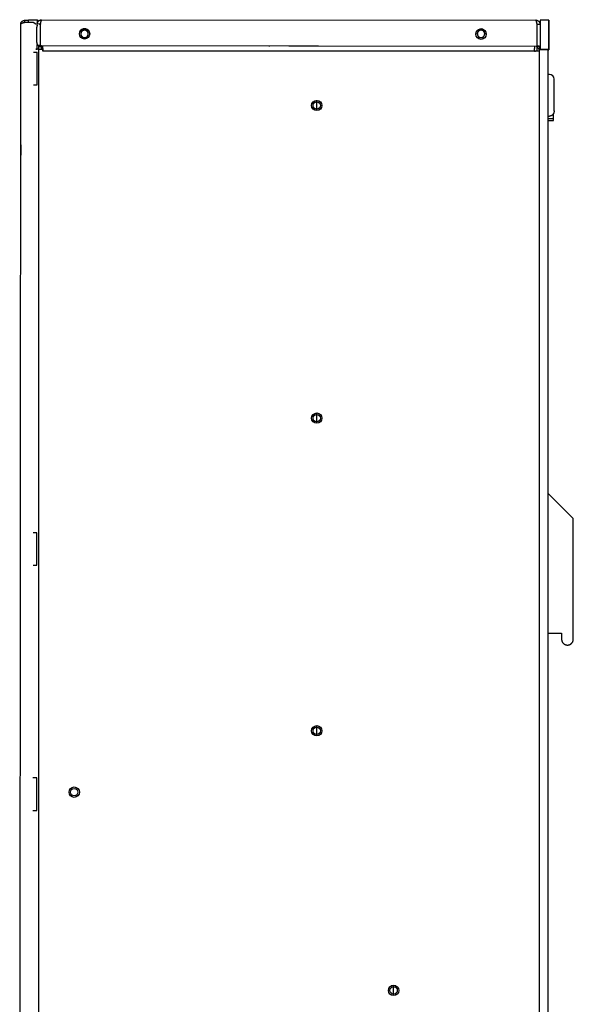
# Model space of a CAD drawing. Extents: x 4 to 119, y 2 to 81.
# Tile 8 of 28: x 30 to 42, y 33 to 54. Entities that reach past the tile are written whole.
import ezdxf

# ---------------------------------------------------------------- set-up
doc = ezdxf.new("R2010")
doc.units = 0
doc.layers.add('BODY', color=3, linetype='CONTINUOUS')

msp = doc.modelspace()

# ---------------------------------------------------------------- linework, layer by layer
at = {"layer": 'BODY', "linetype": 'CONTINUOUS'}
for p, q in [((29.926, 21.363), (29.949, 53.638)), ((30.031, 53.669), (30.031, 53.719)), ((30.031, 53.719), (30.112, 53.719)), ((30.218, 53.669), (30.031, 53.669)), ((30.112, 53.669), (30.112, 53.732)), ((30.112, 53.732), (30.3, 53.732)), ((30.299, 53.617), (30.3, 53.732)), ((30.3, 53.725), (30.299, 53.651)), ((30.359, 53.64), (30.299, 53.641)), ((30.299, 53.615), (30.299, 53.634)), ((30.3, 53.732), (30.3, 53.725)), ((30.359, 53.641), (30.359, 53.182)), ((30.391, 53.732), (40.858, 53.724)), ((40.889, 53.664), (40.883, 53.664)), ((40.884, 53.664), (40.884, 53.664)), ((40.889, 53.174), (40.889, 53.633)), ((40.949, 53.633), (40.889, 53.633)), ((40.95, 53.72), (40.949, 53.095)), ((40.949, 53.633), (40.949, 53.174)), ((41.137, 53.72), (40.95, 53.72)), ((41.137, 53.72), (41.137, 53.095)), ((41.137, 53.717), (41.137, 53.72)), ((41.137, 53.592), (41.137, 53.717)), ((41.137, 53.595), (41.137, 53.095)), ((41.137, 53.595), (41.137, 53.595)), ((41.137, 53.095), (41.137, 53.595)), ((41.137, 53.092), (41.137, 53.592)), ((41.137, 53.592), (41.137, 53.092)), ((41.137, 53.592), (41.137, 53.592)), ((30.299, 53.107), (30.299, 53.205)), ((30.299, 53.203), (30.299, 53.182)), ((30.334, 53.11), (30.269, 53.11)), ((30.269, 53.107), (30.299, 53.107)), ((30.298, 52.352), (30.299, 53.042)), ((30.359, 53.182), (30.299, 53.182)), ((30.334, 53.161), (30.334, 53.182)), ((30.334, 53.175), (30.359, 53.175)), ((30.334, 53.11), (30.334, 53.161)), ((30.334, 53.161), (30.384, 53.161)), ((30.334, 11.36), (30.334, 53.11)), ((30.359, 53.182), (30.359, 53.182)), ((30.359, 53.182), (40.889, 53.174)), ((30.359, 53.175), (30.359, 53.175)), ((30.359, 53.175), (30.384, 53.175)), ((30.384, 53.175), (30.359, 53.175)), ((30.384, 53.182), (30.384, 53.161)), ((30.384, 53.101), (30.384, 53.161)), ((30.416, 53.164), (30.416, 53.182)), ((30.416, 53.124), (30.416, 53.142)), ((30.416, 53.068), (30.416, 53.101)), ((40.83, 53.065), (30.416, 53.068)), ((35.218, 53.164), (35.218, 53.178)), ((35.798, 53.178), (35.798, 53.164)), ((35.918, 53.178), (35.918, 53.164)), ((40.83, 53.174), (40.83, 53.164)), ((40.83, 53.142), (40.83, 53.125)), ((40.853, 53.063), (40.83, 53.065)), ((40.83, 53.063), (40.853, 53.063)), ((40.884, 53.174), (40.884, 53.063)), ((40.884, 53.167), (40.889, 53.167)), ((40.889, 53.167), (40.884, 53.167)), ((40.934, 53.066), (40.885, 53.066)), ((40.889, 53.173), (40.889, 53.174)), ((40.889, 53.173), (40.889, 53.148)), ((40.934, 53.173), (40.889, 53.173)), ((40.911, 53.125), (40.893, 53.142)), ((40.934, 53.174), (40.934, 53.098)), ((40.934, 53.098), (40.934, 11.348)), ((41.122, 53.098), (40.934, 53.098)), ((40.949, 53.174), (40.949, 53.174)), ((41.137, 53.095), (40.949, 53.095)), ((41.122, 11.348), (41.122, 53.098)), ((41.137, 53.095), (41.122, 53.095)), ((41.137, 53.095), (41.122, 53.095)), ((41.137, 53.092), (41.122, 53.092)), ((41.137, 53.092), (41.122, 53.092)), ((41.122, 53.092), (41.137, 53.092)), ((41.137, 53.095), (41.137, 53.092)), ((41.137, 53.095), (41.137, 53.095)), ((41.137, 53.092), (41.137, 53.092)), ((41.137, 53.092), (41.137, 53.092)), ((41.149, 52.574), (41.122, 52.574)), ((30.217, 52.352), (30.298, 52.352)), ((41.249, 51.961), (41.249, 52.242)), ((36.218, 51.805), (36.218, 52.024)), ((41.234, 51.634), (41.234, 51.746)), ((41.122, 51.687), (41.149, 51.687)), ((41.234, 51.634), (41.122, 51.634)), ((41.122, 51.594), (41.234, 51.594)), ((41.234, 51.594), (41.234, 51.634)), ((36.218, 45.18), (36.218, 45.399)), ((41.654, 43.161), (41.122, 43.694)), ((41.654, 40.606), (41.654, 43.161)), ((30.291, 42.862), (30.21, 42.862)), ((30.291, 42.172), (30.291, 42.862)), ((30.21, 42.172), (30.291, 42.172)), ((41.122, 40.731), (41.404, 40.731)), ((41.404, 40.731), (41.404, 40.606)), ((36.218, 38.555), (36.218, 38.774)), ((30.288, 37.665), (30.206, 37.665)), ((30.287, 36.975), (30.288, 37.665)), ((30.206, 36.975), (30.287, 36.975)), ((37.848, 33.055), (37.848, 33.274))]:
    msp.add_line(p, q, dxfattribs=at)
for points in [[(29.949, 53.638), (29.95, 53.641), (29.95, 53.643), (29.95, 53.645), (29.95, 53.647), (29.951, 53.65), (29.951, 53.652), (29.951, 53.654), (29.952, 53.656), (29.952, 53.659), (29.953, 53.661), (29.953, 53.663), (29.954, 53.665), (29.955, 53.667), (29.956, 53.669), (29.956, 53.671), (29.957, 53.674), (29.958, 53.676), (29.96, 53.678), (29.961, 53.68), (29.962, 53.681), (29.963, 53.683), (29.964, 53.685), (29.966, 53.687), (29.967, 53.689), (29.969, 53.691), (29.97, 53.692), (29.972, 53.694), (29.973, 53.696), (29.975, 53.697), (29.977, 53.699), (29.978, 53.7), (29.98, 53.702), (29.982, 53.703), (29.984, 53.704), (29.986, 53.706), (29.988, 53.707), (29.989, 53.708), (29.991, 53.709), (29.993, 53.71), (29.996, 53.711), (29.998, 53.712), (30, 53.713), (30.002, 53.714), (30.004, 53.715), (30.006, 53.716), (30.008, 53.716), (30.011, 53.717), (30.013, 53.717), (30.015, 53.718), (30.017, 53.718), (30.019, 53.719), (30.022, 53.719), (30.024, 53.719), (30.026, 53.719), (30.028, 53.719), (30.031, 53.719)], [(30.031, 53.669), (30.028, 53.669), (30.026, 53.668), (30.024, 53.668), (30.022, 53.667), (30.019, 53.667), (30.017, 53.666), (30.015, 53.666), (30.013, 53.665), (30.01, 53.664), (30.008, 53.664), (30.006, 53.663), (30.004, 53.663), (30.002, 53.662), (30, 53.662), (29.998, 53.661), (29.995, 53.661), (29.993, 53.66), (29.991, 53.659), (29.989, 53.659), (29.987, 53.658), (29.986, 53.658), (29.984, 53.657), (29.982, 53.657), (29.98, 53.656), (29.978, 53.656), (29.977, 53.655), (29.975, 53.654), (29.973, 53.654), (29.972, 53.653), (29.97, 53.653), (29.969, 53.652), (29.967, 53.652), (29.966, 53.651), (29.964, 53.651), (29.963, 53.65), (29.962, 53.649), (29.961, 53.649), (29.96, 53.648), (29.958, 53.648), (29.957, 53.647), (29.956, 53.647), (29.956, 53.646), (29.955, 53.645), (29.954, 53.645), (29.953, 53.644), (29.953, 53.644), (29.952, 53.643), (29.951, 53.643), (29.951, 53.642), (29.951, 53.642), (29.95, 53.641), (29.95, 53.64), (29.95, 53.64), (29.95, 53.639), (29.95, 53.639), (29.949, 53.638)], [(30.269, 53.634), (30.267, 53.635), (30.266, 53.636), (30.265, 53.637), (30.263, 53.638), (30.262, 53.639), (30.26, 53.641), (30.259, 53.642), (30.258, 53.643), (30.256, 53.644), (30.255, 53.645), (30.253, 53.646), (30.252, 53.647), (30.25, 53.648), (30.249, 53.649), (30.247, 53.651), (30.245, 53.652), (30.244, 53.653), (30.242, 53.654), (30.241, 53.655), (30.239, 53.656), (30.237, 53.657), (30.236, 53.658), (30.234, 53.659), (30.232, 53.66), (30.23, 53.662), (30.229, 53.663), (30.227, 53.664), (30.225, 53.665), (30.224, 53.666), (30.222, 53.667), (30.22, 53.668), (30.218, 53.669)], [(30.299, 53.641), (30.3, 53.643), (30.3, 53.646), (30.3, 53.648), (30.301, 53.651), (30.301, 53.653), (30.301, 53.656), (30.302, 53.658), (30.302, 53.661), (30.303, 53.663), (30.303, 53.666), (30.304, 53.668), (30.305, 53.671), (30.305, 53.673), (30.306, 53.675), (30.307, 53.678), (30.308, 53.68), (30.31, 53.682), (30.311, 53.685), (30.312, 53.687), (30.313, 53.689), (30.315, 53.691), (30.316, 53.693), (30.318, 53.695), (30.319, 53.697), (30.321, 53.699), (30.323, 53.701), (30.325, 53.703), (30.326, 53.705), (30.328, 53.707), (30.33, 53.709), (30.332, 53.71), (30.334, 53.712), (30.336, 53.713), (30.338, 53.715), (30.34, 53.716), (30.342, 53.718), (30.344, 53.719), (30.347, 53.72), (30.349, 53.722), (30.351, 53.723), (30.354, 53.724), (30.356, 53.725), (30.358, 53.726), (30.361, 53.727), (30.363, 53.728), (30.366, 53.728), (30.368, 53.729), (30.371, 53.729), (30.373, 53.73), (30.376, 53.73), (30.378, 53.731), (30.381, 53.731), (30.383, 53.731), (30.386, 53.731), (30.388, 53.732), (30.391, 53.732)], [(30.36, 53.629), (30.36, 53.629), (30.359, 53.629), (30.358, 53.629), (30.357, 53.629), (30.356, 53.63), (30.356, 53.63), (30.355, 53.63), (30.354, 53.63), (30.353, 53.63), (30.353, 53.631), (30.352, 53.631), (30.351, 53.631), (30.35, 53.632), (30.35, 53.632), (30.349, 53.633), (30.349, 53.633), (30.348, 53.634), (30.348, 53.634), (30.347, 53.635), (30.347, 53.635), (30.347, 53.635), (30.347, 53.636), (30.347, 53.636), (30.347, 53.637), (30.347, 53.637), (30.347, 53.637), (30.347, 53.638), (30.348, 53.638), (30.348, 53.638), (30.348, 53.638), (30.349, 53.639), (30.349, 53.639), (30.349, 53.639), (30.35, 53.639), (30.35, 53.639), (30.351, 53.639), (30.351, 53.64), (30.352, 53.64), (30.352, 53.64), (30.353, 53.64), (30.353, 53.64), (30.354, 53.64), (30.354, 53.64), (30.355, 53.64), (30.355, 53.64), (30.356, 53.64), (30.356, 53.64), (30.357, 53.64), (30.357, 53.64), (30.358, 53.64), (30.358, 53.641), (30.359, 53.641), (30.359, 53.641), (30.36, 53.641), (30.361, 53.641), (30.361, 53.641), (30.362, 53.641), (30.362, 53.641), (30.363, 53.641), (30.363, 53.64), (30.364, 53.64), (30.364, 53.64), (30.365, 53.64), (30.365, 53.64)], [(30.391, 53.732), (30.39, 53.731), (30.39, 53.731), (30.389, 53.731), (30.389, 53.731), (30.388, 53.73), (30.387, 53.73), (30.387, 53.73), (30.386, 53.729), (30.386, 53.729), (30.385, 53.728), (30.385, 53.727), (30.384, 53.727), (30.384, 53.726), (30.383, 53.725), (30.382, 53.724), (30.382, 53.723), (30.381, 53.722), (30.381, 53.72), (30.38, 53.719), (30.38, 53.718), (30.379, 53.716), (30.378, 53.715), (30.378, 53.713), (30.377, 53.712), (30.377, 53.71), (30.376, 53.709), (30.376, 53.707), (30.375, 53.705), (30.375, 53.703), (30.374, 53.701), (30.373, 53.699), (30.373, 53.697), (30.372, 53.695), (30.372, 53.693), (30.371, 53.691), (30.371, 53.689), (30.37, 53.687), (30.37, 53.685), (30.369, 53.682), (30.368, 53.68), (30.368, 53.678), (30.367, 53.675), (30.367, 53.673), (30.366, 53.671), (30.366, 53.668), (30.365, 53.666), (30.364, 53.663), (30.364, 53.661), (30.363, 53.658), (30.363, 53.656), (30.362, 53.653), (30.362, 53.651), (30.361, 53.648), (30.361, 53.646), (30.36, 53.643), (30.359, 53.641)], [(30.359, 53.641), (30.359, 53.641), (30.359, 53.641), (30.36, 53.642), (30.36, 53.642), (30.36, 53.643), (30.36, 53.643), (30.36, 53.644), (30.36, 53.644), (30.36, 53.644), (30.36, 53.645), (30.36, 53.645), (30.36, 53.646), (30.36, 53.646), (30.36, 53.647), (30.36, 53.647), (30.36, 53.647), (30.36, 53.648), (30.36, 53.648), (30.36, 53.649), (30.36, 53.649), (30.36, 53.649), (30.361, 53.65), (30.361, 53.65), (30.361, 53.651), (30.361, 53.651), (30.361, 53.651), (30.361, 53.652), (30.361, 53.652), (30.362, 53.652), (30.362, 53.653), (30.362, 53.653), (30.362, 53.653)], [(40.889, 53.633), (40.889, 53.635), (40.888, 53.638), (40.888, 53.64), (40.887, 53.643), (40.887, 53.646), (40.886, 53.648), (40.886, 53.651), (40.885, 53.653), (40.884, 53.656), (40.884, 53.658), (40.883, 53.66), (40.883, 53.663), (40.882, 53.665), (40.882, 53.668), (40.881, 53.67), (40.881, 53.672), (40.88, 53.675), (40.879, 53.677), (40.879, 53.679), (40.878, 53.681), (40.878, 53.683), (40.877, 53.686), (40.877, 53.688), (40.876, 53.69), (40.876, 53.692), (40.875, 53.694), (40.874, 53.695), (40.874, 53.697), (40.873, 53.699), (40.873, 53.701), (40.872, 53.702), (40.872, 53.704), (40.871, 53.706), (40.871, 53.707), (40.87, 53.709), (40.869, 53.71), (40.869, 53.711), (40.868, 53.713), (40.868, 53.714), (40.867, 53.715), (40.867, 53.716), (40.866, 53.717), (40.866, 53.718), (40.865, 53.719), (40.864, 53.72), (40.864, 53.721), (40.863, 53.721), (40.863, 53.722), (40.862, 53.722), (40.862, 53.723), (40.861, 53.723), (40.86, 53.723), (40.86, 53.723), (40.859, 53.724), (40.859, 53.724), (40.858, 53.724)], [(40.858, 53.724), (40.861, 53.724), (40.863, 53.723), (40.866, 53.723), (40.868, 53.723), (40.871, 53.723), (40.874, 53.722), (40.876, 53.722), (40.879, 53.721), (40.881, 53.721), (40.884, 53.72), (40.886, 53.72), (40.888, 53.719), (40.891, 53.718), (40.893, 53.717), (40.896, 53.716), (40.898, 53.715), (40.9, 53.714), (40.902, 53.713), (40.905, 53.711), (40.907, 53.71), (40.909, 53.709), (40.911, 53.707), (40.913, 53.706), (40.915, 53.704), (40.917, 53.702), (40.919, 53.701), (40.921, 53.699), (40.923, 53.697), (40.925, 53.695), (40.926, 53.693), (40.928, 53.691), (40.93, 53.69), (40.931, 53.687), (40.933, 53.685), (40.934, 53.683), (40.936, 53.681), (40.937, 53.679), (40.938, 53.677), (40.939, 53.675), (40.941, 53.672), (40.942, 53.67), (40.943, 53.668), (40.944, 53.665), (40.944, 53.663), (40.945, 53.66), (40.946, 53.658), (40.947, 53.655), (40.947, 53.653), (40.948, 53.65), (40.948, 53.648), (40.948, 53.645), (40.949, 53.643), (40.949, 53.64), (40.949, 53.638), (40.949, 53.635), (40.949, 53.633)], [(30.3, 53.615), (30.3, 53.615), (30.299, 53.614), (30.298, 53.613), (30.297, 53.611), (30.295, 53.609), (30.294, 53.606), (30.293, 53.604), (30.292, 53.601), (30.291, 53.599), (30.291, 53.596), (30.29, 53.593), (30.289, 53.591), (30.289, 53.588), (30.288, 53.585), (30.287, 53.582), (30.287, 53.58), (30.287, 53.577), (30.286, 53.574), (30.286, 53.571), (30.285, 53.568), (30.285, 53.565), (30.285, 53.562), (30.285, 53.559), (30.284, 53.556), (30.284, 53.553), (30.284, 53.55), (30.284, 53.547), (30.284, 53.544), (30.284, 53.541), (30.283, 53.538), (30.283, 53.535), (30.283, 53.532), (30.283, 53.529), (30.283, 53.526), (30.283, 53.523), (30.283, 53.52), (30.283, 53.517), (30.283, 53.514), (30.283, 53.511), (30.283, 53.508), (30.283, 53.505), (30.283, 53.502), (30.283, 53.499), (30.283, 53.496), (30.283, 53.493), (30.283, 53.49), (30.283, 53.487), (30.283, 53.485), (30.283, 53.482), (30.283, 53.479), (30.283, 53.476), (30.283, 53.473), (30.283, 53.47), (30.283, 53.467), (30.283, 53.464), (30.283, 53.461), (30.283, 53.458), (30.283, 53.455), (30.283, 53.452), (30.283, 53.449), (30.283, 53.446), (30.283, 53.443), (30.283, 53.44), (30.283, 53.437), (30.283, 53.434), (30.283, 53.431), (30.283, 53.428), (30.283, 53.425), (30.283, 53.422), (30.283, 53.419), (30.283, 53.416), (30.283, 53.413), (30.283, 53.41), (30.283, 53.407), (30.283, 53.404), (30.283, 53.401), (30.283, 53.398), (30.283, 53.396), (30.283, 53.393), (30.283, 53.39), (30.283, 53.387), (30.283, 53.384), (30.283, 53.381), (30.283, 53.378), (30.283, 53.375), (30.283, 53.372), (30.283, 53.369), (30.283, 53.366), (30.283, 53.363), (30.283, 53.36), (30.283, 53.357), (30.283, 53.354), (30.283, 53.351), (30.283, 53.348), (30.283, 53.345), (30.283, 53.342), (30.283, 53.339), (30.283, 53.336), (30.283, 53.333), (30.283, 53.33), (30.283, 53.327), (30.283, 53.324), (30.283, 53.321), (30.283, 53.318), (30.283, 53.315), (30.283, 53.312), (30.283, 53.309), (30.283, 53.306), (30.283, 53.303), (30.284, 53.3), (30.284, 53.297), (30.284, 53.294), (30.284, 53.291), (30.284, 53.288), (30.284, 53.286), (30.284, 53.283), (30.284, 53.28), (30.284, 53.277), (30.284, 53.274), (30.284, 53.271), (30.284, 53.268), (30.285, 53.265), (30.285, 53.262), (30.285, 53.259), (30.285, 53.256), (30.285, 53.253), (30.286, 53.25), (30.286, 53.247), (30.286, 53.244), (30.287, 53.241), (30.287, 53.238), (30.287, 53.235), (30.288, 53.232), (30.289, 53.23), (30.289, 53.227), (30.29, 53.224), (30.291, 53.222), (30.292, 53.22), (30.293, 53.219), (30.294, 53.217), (30.294, 53.216), (30.295, 53.216), (30.296, 53.216), (30.296, 53.216)], [(31.299, 53.509), (31.296, 53.509), (31.293, 53.509), (31.29, 53.508), (31.287, 53.508), (31.284, 53.507), (31.281, 53.507), (31.278, 53.506), (31.275, 53.505), (31.272, 53.504), (31.269, 53.503), (31.267, 53.502), (31.264, 53.501), (31.261, 53.499), (31.259, 53.498), (31.256, 53.496), (31.253, 53.494), (31.251, 53.493), (31.249, 53.491), (31.246, 53.489), (31.244, 53.486), (31.242, 53.484), (31.24, 53.482), (31.238, 53.479), (31.236, 53.477), (31.234, 53.475), (31.233, 53.472), (31.231, 53.469), (31.23, 53.467), (31.228, 53.464), (31.227, 53.461), (31.226, 53.458), (31.225, 53.455), (31.224, 53.452), (31.223, 53.449), (31.223, 53.446), (31.222, 53.443), (31.222, 53.44), (31.222, 53.437), (31.221, 53.434), (31.221, 53.431), (31.221, 53.428), (31.222, 53.425), (31.222, 53.422), (31.222, 53.419), (31.223, 53.416), (31.223, 53.413), (31.224, 53.41), (31.225, 53.407), (31.226, 53.404), (31.227, 53.401), (31.228, 53.399), (31.23, 53.396), (31.231, 53.393), (31.233, 53.391), (31.234, 53.388), (31.236, 53.385), (31.238, 53.383), (31.24, 53.381), (31.242, 53.378), (31.244, 53.376), (31.246, 53.374), (31.249, 53.372), (31.251, 53.37), (31.253, 53.368), (31.256, 53.366), (31.259, 53.365), (31.261, 53.363), (31.264, 53.362), (31.267, 53.36), (31.269, 53.359), (31.272, 53.358), (31.275, 53.357), (31.278, 53.357), (31.281, 53.356), (31.284, 53.355), (31.287, 53.355), (31.29, 53.354), (31.293, 53.354), (31.296, 53.354), (31.299, 53.353)], [(31.299, 53.353), (31.302, 53.354), (31.305, 53.354), (31.308, 53.354), (31.311, 53.355), (31.315, 53.355), (31.318, 53.356), (31.32, 53.357), (31.323, 53.357), (31.326, 53.358), (31.329, 53.359), (31.332, 53.36), (31.335, 53.362), (31.337, 53.363), (31.34, 53.365), (31.343, 53.366), (31.345, 53.368), (31.348, 53.37), (31.35, 53.372), (31.352, 53.374), (31.354, 53.376), (31.357, 53.378), (31.359, 53.381), (31.361, 53.383), (31.362, 53.385), (31.364, 53.388), (31.366, 53.391), (31.367, 53.393), (31.369, 53.396), (31.37, 53.399), (31.371, 53.401), (31.372, 53.404), (31.373, 53.407), (31.374, 53.41), (31.375, 53.413), (31.376, 53.416), (31.376, 53.419), (31.377, 53.422), (31.377, 53.425), (31.377, 53.428), (31.377, 53.431), (31.377, 53.434), (31.377, 53.437), (31.377, 53.44), (31.376, 53.443), (31.376, 53.446), (31.375, 53.449), (31.374, 53.452), (31.373, 53.455), (31.372, 53.458), (31.371, 53.461), (31.37, 53.464), (31.369, 53.467), (31.367, 53.469), (31.366, 53.472), (31.364, 53.475), (31.362, 53.477), (31.361, 53.479), (31.359, 53.482), (31.357, 53.484), (31.354, 53.486), (31.352, 53.489), (31.35, 53.491), (31.348, 53.493), (31.345, 53.494), (31.343, 53.496), (31.34, 53.498), (31.337, 53.499), (31.335, 53.501), (31.332, 53.502), (31.329, 53.503), (31.326, 53.504), (31.323, 53.505), (31.32, 53.506), (31.318, 53.507), (31.315, 53.507), (31.311, 53.508), (31.308, 53.508), (31.305, 53.509), (31.302, 53.509), (31.299, 53.509)], [(39.699, 53.509), (39.696, 53.509), (39.693, 53.509), (39.69, 53.508), (39.687, 53.508), (39.684, 53.507), (39.681, 53.507), (39.678, 53.506), (39.675, 53.505), (39.672, 53.504), (39.669, 53.503), (39.667, 53.502), (39.664, 53.501), (39.661, 53.499), (39.659, 53.498), (39.656, 53.496), (39.653, 53.494), (39.651, 53.493), (39.649, 53.491), (39.646, 53.489), (39.644, 53.486), (39.642, 53.484), (39.64, 53.482), (39.638, 53.479), (39.636, 53.477), (39.634, 53.475), (39.633, 53.472), (39.631, 53.469), (39.63, 53.467), (39.628, 53.464), (39.627, 53.461), (39.626, 53.458), (39.625, 53.455), (39.624, 53.452), (39.623, 53.449), (39.623, 53.446), (39.622, 53.443), (39.622, 53.44), (39.622, 53.437), (39.621, 53.434), (39.621, 53.431), (39.621, 53.428), (39.622, 53.425), (39.622, 53.422), (39.622, 53.419), (39.623, 53.416), (39.623, 53.413), (39.624, 53.41), (39.625, 53.407), (39.626, 53.404), (39.627, 53.401), (39.628, 53.399), (39.63, 53.396), (39.631, 53.393), (39.633, 53.391), (39.634, 53.388), (39.636, 53.385), (39.638, 53.383), (39.64, 53.381), (39.642, 53.378), (39.644, 53.376), (39.646, 53.374), (39.649, 53.372), (39.651, 53.37), (39.653, 53.368), (39.656, 53.366), (39.659, 53.365), (39.661, 53.363), (39.664, 53.362), (39.667, 53.36), (39.669, 53.359), (39.672, 53.358), (39.675, 53.357), (39.678, 53.357), (39.681, 53.356), (39.684, 53.355), (39.687, 53.355), (39.69, 53.354), (39.693, 53.354), (39.696, 53.354), (39.699, 53.353)], [(39.699, 53.353), (39.702, 53.354), (39.705, 53.354), (39.708, 53.354), (39.711, 53.355), (39.715, 53.355), (39.718, 53.356), (39.72, 53.357), (39.723, 53.357), (39.726, 53.358), (39.729, 53.359), (39.732, 53.36), (39.735, 53.362), (39.737, 53.363), (39.74, 53.365), (39.743, 53.366), (39.745, 53.368), (39.748, 53.37), (39.75, 53.372), (39.752, 53.374), (39.754, 53.376), (39.757, 53.378), (39.759, 53.381), (39.761, 53.383), (39.762, 53.385), (39.764, 53.388), (39.766, 53.391), (39.767, 53.393), (39.769, 53.396), (39.77, 53.399), (39.771, 53.401), (39.772, 53.404), (39.773, 53.407), (39.774, 53.41), (39.775, 53.413), (39.776, 53.416), (39.776, 53.419), (39.777, 53.422), (39.777, 53.425), (39.777, 53.428), (39.777, 53.431), (39.777, 53.434), (39.777, 53.437), (39.777, 53.44), (39.776, 53.443), (39.776, 53.446), (39.775, 53.449), (39.774, 53.452), (39.773, 53.455), (39.772, 53.458), (39.771, 53.461), (39.77, 53.464), (39.769, 53.467), (39.767, 53.469), (39.766, 53.472), (39.764, 53.475), (39.762, 53.477), (39.761, 53.479), (39.759, 53.482), (39.757, 53.484), (39.754, 53.486), (39.752, 53.489), (39.75, 53.491), (39.748, 53.493), (39.745, 53.494), (39.743, 53.496), (39.74, 53.498), (39.737, 53.499), (39.735, 53.501), (39.732, 53.502), (39.729, 53.503), (39.726, 53.504), (39.723, 53.505), (39.72, 53.506), (39.718, 53.507), (39.715, 53.507), (39.711, 53.508), (39.708, 53.508), (39.705, 53.509), (39.702, 53.509), (39.699, 53.509)], [(30.359, 53.182), (30.359, 53.182), (30.358, 53.182), (30.358, 53.182), (30.357, 53.182), (30.357, 53.182), (30.357, 53.182), (30.356, 53.182), (30.356, 53.182), (30.355, 53.182), (30.355, 53.182), (30.354, 53.182), (30.354, 53.182), (30.354, 53.182), (30.353, 53.182), (30.353, 53.182), (30.352, 53.182), (30.352, 53.182), (30.352, 53.183), (30.351, 53.183), (30.351, 53.183), (30.35, 53.183), (30.35, 53.183), (30.35, 53.183), (30.349, 53.183), (30.349, 53.183), (30.348, 53.184), (30.348, 53.184), (30.348, 53.184), (30.347, 53.184), (30.347, 53.184), (30.347, 53.185), (30.347, 53.185), (30.347, 53.185), (30.347, 53.185), (30.346, 53.186), (30.346, 53.186), (30.346, 53.186), (30.347, 53.187), (30.347, 53.187), (30.347, 53.187), (30.347, 53.188), (30.347, 53.188), (30.348, 53.189), (30.348, 53.189), (30.349, 53.189), (30.349, 53.19), (30.349, 53.19), (30.35, 53.19), (30.351, 53.191), (30.351, 53.191), (30.352, 53.191), (30.352, 53.192), (30.353, 53.192), (30.354, 53.192), (30.354, 53.192), (30.355, 53.192), (30.355, 53.193), (30.356, 53.193), (30.357, 53.193), (30.357, 53.193), (30.358, 53.193), (30.359, 53.193), (30.359, 53.193), (30.36, 53.193)], [(40.893, 53.142), (40.893, 53.142), (40.893, 53.143), (40.892, 53.143), (40.892, 53.144), (40.892, 53.144), (40.891, 53.144), (40.891, 53.145), (40.891, 53.145), (40.89, 53.146), (40.89, 53.146), (40.89, 53.146), (40.89, 53.147), (40.889, 53.147), (40.889, 53.148), (40.889, 53.148), (40.888, 53.149), (40.888, 53.149), (40.888, 53.149), (40.888, 53.15), (40.888, 53.15), (40.887, 53.151), (40.887, 53.151), (40.887, 53.152), (40.887, 53.152), (40.886, 53.153), (40.886, 53.153), (40.886, 53.154), (40.886, 53.154), (40.886, 53.155), (40.886, 53.155), (40.885, 53.156), (40.885, 53.156), (40.885, 53.157), (40.885, 53.157), (40.885, 53.158), (40.885, 53.158), (40.885, 53.159), (40.885, 53.159), (40.885, 53.16), (40.885, 53.16), (40.885, 53.161), (40.885, 53.161), (40.884, 53.162), (40.884, 53.162), (40.884, 53.163), (40.884, 53.163), (40.884, 53.164), (40.884, 53.164)], [(40.911, 53.125), (40.911, 53.124), (40.912, 53.123), (40.913, 53.122), (40.914, 53.121), (40.915, 53.12), (40.916, 53.119), (40.917, 53.118), (40.918, 53.117), (40.918, 53.116), (40.919, 53.115), (40.92, 53.114), (40.921, 53.112), (40.922, 53.111), (40.922, 53.11), (40.923, 53.109), (40.924, 53.108), (40.924, 53.107), (40.925, 53.106), (40.926, 53.104), (40.926, 53.103), (40.927, 53.102), (40.927, 53.101), (40.928, 53.099), (40.928, 53.098), (40.929, 53.097), (40.929, 53.096), (40.93, 53.094), (40.93, 53.093), (40.931, 53.092), (40.931, 53.09), (40.931, 53.089), (40.932, 53.088), (40.932, 53.086), (40.932, 53.085), (40.933, 53.084), (40.933, 53.083), (40.933, 53.081), (40.933, 53.08), (40.933, 53.079), (40.934, 53.077), (40.934, 53.076), (40.934, 53.074), (40.934, 53.073), (40.934, 53.072), (40.934, 53.07), (40.934, 53.069), (40.934, 53.068), (40.934, 53.066)], [(41.249, 51.804), (41.249, 51.801), (41.249, 51.798), (41.248, 51.795), (41.248, 51.792), (41.248, 51.789), (41.247, 51.786), (41.247, 51.783), (41.246, 51.78), (41.246, 51.777), (41.245, 51.774), (41.245, 51.771), (41.244, 51.768), (41.243, 51.765), (41.243, 51.762), (41.242, 51.76), (41.241, 51.757), (41.24, 51.754), (41.239, 51.751), (41.237, 51.748), (41.236, 51.746), (41.235, 51.743), (41.233, 51.74), (41.232, 51.738), (41.23, 51.735), (41.229, 51.732), (41.227, 51.73), (41.225, 51.727), (41.223, 51.725), (41.221, 51.723), (41.219, 51.72), (41.217, 51.718), (41.215, 51.716), (41.213, 51.714), (41.21, 51.712), (41.208, 51.71), (41.206, 51.708), (41.203, 51.706), (41.201, 51.704), (41.198, 51.703), (41.196, 51.701), (41.193, 51.7), (41.19, 51.698), (41.187, 51.697), (41.185, 51.696), (41.182, 51.695), (41.179, 51.693), (41.176, 51.692), (41.173, 51.692), (41.17, 51.691), (41.167, 51.69), (41.164, 51.69), (41.161, 51.689), (41.158, 51.689), (41.155, 51.689), (41.152, 51.689), (41.149, 51.688)], [(41.404, 40.606), (41.405, 40.601), (41.405, 40.596), (41.406, 40.592), (41.407, 40.587), (41.408, 40.582), (41.409, 40.577), (41.41, 40.572), (41.411, 40.568), (41.412, 40.563), (41.414, 40.558), (41.416, 40.554), (41.418, 40.549), (41.42, 40.545), (41.422, 40.541), (41.425, 40.537), (41.428, 40.533), (41.431, 40.529), (41.434, 40.525), (41.437, 40.521), (41.441, 40.518), (41.444, 40.514), (41.448, 40.511), (41.452, 40.508), (41.456, 40.505), (41.46, 40.502), (41.464, 40.5), (41.468, 40.497), (41.473, 40.495), (41.477, 40.493), (41.481, 40.491), (41.486, 40.489), (41.491, 40.487), (41.495, 40.486), (41.5, 40.485), (41.505, 40.484), (41.51, 40.483), (41.515, 40.482), (41.519, 40.482), (41.524, 40.481), (41.529, 40.481), (41.534, 40.481), (41.539, 40.482), (41.544, 40.482), (41.549, 40.483), (41.554, 40.484), (41.558, 40.485), (41.563, 40.486), (41.568, 40.487), (41.573, 40.489), (41.577, 40.491), (41.582, 40.493), (41.586, 40.495), (41.59, 40.497), (41.595, 40.5), (41.599, 40.502), (41.603, 40.505), (41.607, 40.508), (41.61, 40.511), (41.614, 40.514), (41.618, 40.518), (41.621, 40.521), (41.624, 40.525), (41.628, 40.529), (41.631, 40.533), (41.633, 40.537), (41.636, 40.541), (41.639, 40.545), (41.641, 40.549), (41.643, 40.554), (41.645, 40.558), (41.646, 40.563), (41.648, 40.568), (41.649, 40.572), (41.65, 40.577), (41.651, 40.582), (41.652, 40.587), (41.653, 40.592), (41.653, 40.596), (41.654, 40.601), (41.654, 40.606)]]:
    msp.add_lwpolyline(points, dxfattribs=at)
at = {"layer": 'BODY', "linetype": 'CONTINUOUS', "flags": 128}
for points in [[(40.889, 53.174), (40.889, 53.431), (40.889, 53.633)], [(41.137, 53.408), (41.137, 53.363), (41.137, 53.321), (41.137, 53.287), (41.137, 53.263), (41.137, 53.253), (41.137, 53.256), (41.137, 53.273), (41.137, 53.302), (41.137, 53.341), (41.137, 53.385), (41.137, 53.432), (41.137, 53.476), (41.137, 53.515), (41.137, 53.544), (41.137, 53.561), (41.137, 53.564), (41.137, 53.554), (41.137, 53.53), (41.137, 53.496), (41.137, 53.454), (41.137, 53.408)], [(30.218, 53.042), (30.263, 53.042), (30.299, 53.042)], [(30.359, 53.182), (36.256, 53.177), (40.889, 53.174)], [(40.889, 53.174), (40.923, 53.174), (40.949, 53.174)], [(29.947, 50.969), (29.947, 50.93), (29.947, 50.896), (29.947, 50.871), (29.947, 50.86), (29.947, 50.864), (29.947, 50.882), (29.947, 50.912), (29.947, 50.949), (29.947, 50.99), (29.948, 51.027), (29.948, 51.057), (29.948, 51.075), (29.948, 51.079), (29.948, 51.068), (29.948, 51.043), (29.948, 51.009), (29.947, 50.969)]]:
    msp.add_lwpolyline(points, dxfattribs=at)
at = {"layer": 'BODY', "linetype": 'CONTINUOUS'}
for points in [[(30.416, 53.101, 0), (30.413, 53.101, 0), (30.41, 53.101, 0), (30.408, 53.101, 0), (30.405, 53.101, 0), (30.402, 53.101, 0), (30.4, 53.101, 0), (30.397, 53.101, 0), (30.395, 53.101, 0), (30.392, 53.101, 0), (30.389, 53.101, 0), (30.387, 53.101, 0), (30.384, 53.101, 0), (30.382, 53.101, 0), (30.38, 53.101, 0), (30.377, 53.101, 0), (30.375, 53.101, 0), (30.373, 53.101, 0), (30.37, 53.101, 0), (30.368, 53.101, 0), (30.366, 53.101, 0), (30.364, 53.101, 0), (30.362, 53.101, 0), (30.36, 53.101, 0), (30.358, 53.101, 0), (30.356, 53.101, 0), (30.354, 53.101, 0), (30.353, 53.101, 0), (30.351, 53.101, 0), (30.349, 53.101, 0), (30.348, 53.101, 0), (30.346, 53.101, 0), (30.345, 53.101, 0), (30.344, 53.101, 0), (30.343, 53.101, 0), (30.341, 53.101, 0), (30.34, 53.101, 0), (30.34, 53.101, 0), (30.339, 53.101, 0), (30.338, 53.101, 0), (30.337, 53.101, 0), (30.337, 53.101, 0), (30.336, 53.101, 0), (30.336, 53.101, 0), (30.336, 53.101, 0), (30.335, 53.101, 0), (30.335, 53.101, 0), (30.335, 53.101, 0), (30.334, 53.101, 0)], [(30.416, 53.142, 0), (30.416, 53.142, 0), (30.416, 53.143, 0), (30.416, 53.143, 0), (30.416, 53.144, 0), (30.416, 53.144, 0), (30.416, 53.144, 0), (30.416, 53.145, 0), (30.416, 53.145, 0), (30.416, 53.146, 0), (30.416, 53.146, 0), (30.416, 53.146, 0), (30.416, 53.147, 0), (30.416, 53.147, 0), (30.416, 53.148, 0), (30.416, 53.148, 0), (30.416, 53.149, 0), (30.416, 53.149, 0), (30.416, 53.149, 0), (30.416, 53.15, 0), (30.416, 53.15, 0), (30.416, 53.151, 0), (30.416, 53.151, 0), (30.416, 53.152, 0), (30.416, 53.152, 0), (30.416, 53.153, 0), (30.416, 53.153, 0), (30.416, 53.154, 0), (30.416, 53.154, 0), (30.416, 53.155, 0), (30.416, 53.155, 0), (30.416, 53.156, 0), (30.416, 53.156, 0), (30.416, 53.157, 0), (30.416, 53.157, 0), (30.416, 53.158, 0), (30.416, 53.158, 0), (30.416, 53.159, 0), (30.416, 53.159, 0), (30.416, 53.16, 0), (30.416, 53.16, 0), (30.416, 53.161, 0), (30.416, 53.161, 0), (30.416, 53.162, 0), (30.416, 53.162, 0), (30.416, 53.163, 0), (30.416, 53.163, 0), (30.416, 53.164, 0), (30.416, 53.164, 0)], [(30.416, 53.124, 0), (30.416, 53.123, 0), (30.416, 53.122, 0), (30.416, 53.121, 0), (30.416, 53.12, 0), (30.416, 53.119, 0), (30.416, 53.118, 0), (30.416, 53.117, 0), (30.416, 53.116, 0), (30.416, 53.115, 0), (30.416, 53.114, 0), (30.416, 53.113, 0), (30.416, 53.112, 0), (30.416, 53.111, 0), (30.416, 53.11, 0), (30.416, 53.109, 0), (30.416, 53.108, 0), (30.416, 53.107, 0), (30.416, 53.105, 0), (30.416, 53.104, 0), (30.416, 53.103, 0), (30.416, 53.102, 0), (30.416, 53.101, 0), (30.416, 53.1, 0), (30.416, 53.098, 0), (30.416, 53.097, 0), (30.416, 53.096, 0), (30.416, 53.095, 0), (30.416, 53.093, 0), (30.416, 53.092, 0), (30.416, 53.091, 0), (30.416, 53.09, 0), (30.416, 53.088, 0), (30.416, 53.087, 0), (30.416, 53.086, 0), (30.416, 53.085, 0), (30.416, 53.083, 0), (30.416, 53.082, 0), (30.416, 53.081, 0), (30.416, 53.079, 0), (30.416, 53.078, 0), (30.416, 53.077, 0), (30.416, 53.075, 0), (30.416, 53.074, 0), (30.416, 53.073, 0), (30.416, 53.072, 0), (30.416, 53.07, 0), (30.416, 53.069, 0), (30.416, 53.068, 0)], [(40.83, 53.164, 0), (40.83, 53.164, 0), (40.83, 53.163, 0), (40.83, 53.163, 0), (40.83, 53.162, 0), (40.83, 53.162, 0), (40.83, 53.161, 0), (40.83, 53.161, 0), (40.83, 53.16, 0), (40.83, 53.16, 0), (40.83, 53.159, 0), (40.83, 53.159, 0), (40.83, 53.158, 0), (40.83, 53.158, 0), (40.83, 53.157, 0), (40.83, 53.157, 0), (40.83, 53.156, 0), (40.83, 53.156, 0), (40.83, 53.155, 0), (40.83, 53.155, 0), (40.83, 53.154, 0), (40.83, 53.154, 0), (40.83, 53.153, 0), (40.83, 53.153, 0), (40.83, 53.152, 0), (40.83, 53.152, 0), (40.83, 53.151, 0), (40.83, 53.151, 0), (40.83, 53.15, 0), (40.83, 53.15, 0), (40.83, 53.149, 0), (40.83, 53.149, 0), (40.83, 53.149, 0), (40.83, 53.148, 0), (40.83, 53.148, 0), (40.83, 53.147, 0), (40.83, 53.147, 0), (40.83, 53.146, 0), (40.83, 53.146, 0), (40.83, 53.146, 0), (40.83, 53.145, 0), (40.83, 53.145, 0), (40.83, 53.144, 0), (40.83, 53.144, 0), (40.83, 53.144, 0), (40.83, 53.143, 0), (40.83, 53.143, 0), (40.83, 53.142, 0), (40.83, 53.142, 0)], [(40.83, 53.065, 0), (40.83, 53.066, 0), (40.83, 53.068, 0), (40.83, 53.069, 0), (40.83, 53.071, 0), (40.83, 53.072, 0), (40.83, 53.073, 0), (40.83, 53.075, 0), (40.83, 53.076, 0), (40.83, 53.077, 0), (40.83, 53.079, 0), (40.83, 53.08, 0), (40.83, 53.082, 0), (40.83, 53.083, 0), (40.83, 53.084, 0), (40.83, 53.086, 0), (40.83, 53.087, 0), (40.83, 53.088, 0), (40.83, 53.09, 0), (40.83, 53.091, 0), (40.83, 53.092, 0), (40.83, 53.094, 0), (40.83, 53.095, 0), (40.83, 53.096, 0), (40.83, 53.097, 0), (40.83, 53.099, 0), (40.83, 53.1, 0), (40.83, 53.101, 0), (40.83, 53.103, 0), (40.83, 53.104, 0), (40.83, 53.105, 0), (40.83, 53.106, 0), (40.83, 53.107, 0), (40.83, 53.109, 0), (40.83, 53.11, 0), (40.83, 53.111, 0), (40.83, 53.112, 0), (40.83, 53.113, 0), (40.83, 53.114, 0), (40.83, 53.116, 0), (40.83, 53.117, 0), (40.83, 53.118, 0), (40.83, 53.119, 0), (40.83, 53.12, 0), (40.83, 53.121, 0), (40.83, 53.122, 0), (40.83, 53.123, 0), (40.83, 53.124, 0), (40.83, 53.125, 0)], [(40.934, 53.063, 0), (40.934, 53.063, 0), (40.934, 53.063, 0), (40.933, 53.063, 0), (40.933, 53.063, 0), (40.933, 53.063, 0), (40.932, 53.063, 0), (40.932, 53.063, 0), (40.931, 53.063, 0), (40.93, 53.063, 0), (40.93, 53.063, 0), (40.929, 53.063, 0), (40.928, 53.063, 0), (40.927, 53.063, 0), (40.926, 53.063, 0), (40.925, 53.063, 0), (40.924, 53.063, 0), (40.922, 53.063, 0), (40.921, 53.063, 0), (40.919, 53.063, 0), (40.918, 53.063, 0), (40.916, 53.063, 0), (40.914, 53.063, 0), (40.912, 53.063, 0), (40.911, 53.063, 0), (40.909, 53.063, 0), (40.907, 53.063, 0), (40.905, 53.063, 0), (40.902, 53.063, 0), (40.9, 53.063, 0), (40.898, 53.063, 0), (40.896, 53.063, 0), (40.894, 53.063, 0), (40.891, 53.063, 0), (40.889, 53.063, 0), (40.887, 53.063, 0), (40.884, 53.063, 0), (40.882, 53.063, 0), (40.879, 53.063, 0), (40.877, 53.063, 0), (40.874, 53.063, 0), (40.872, 53.063, 0), (40.869, 53.063, 0), (40.866, 53.063, 0), (40.864, 53.063, 0), (40.861, 53.063, 0), (40.858, 53.063, 0), (40.856, 53.063, 0), (40.853, 53.063, 0)], [(40.889, 53.174, 0), (40.889, 53.174, 0), (40.889, 53.174, 0), (40.889, 53.174, 0), (40.889, 53.174, 0), (40.889, 53.174, 0), (40.889, 53.174, 0), (40.889, 53.174, 0), (40.889, 53.174, 0), (40.889, 53.174, 0), (40.889, 53.174, 0), (40.889, 53.174, 0), (40.889, 53.174, 0), (40.889, 53.174, 0), (40.889, 53.174, 0), (40.889, 53.174, 0), (40.889, 53.174, 0), (40.889, 53.174, 0), (40.889, 53.174, 0), (40.889, 53.174, 0), (40.889, 53.174, 0), (40.889, 53.174, 0), (40.889, 53.174, 0), (40.889, 53.174, 0), (40.889, 53.174, 0), (40.889, 53.174, 0), (40.889, 53.174, 0), (40.889, 53.174, 0), (40.889, 53.174, 0), (40.889, 53.174, 0), (40.889, 53.174, 0), (40.889, 53.174, 0), (40.889, 53.174, 0)], [(41.249, 52.242, 0), (41.249, 52.25, 0), (41.249, 52.258, 0), (41.249, 52.266, 0), (41.249, 52.274, 0), (41.249, 52.283, 0), (41.249, 52.291, 0), (41.249, 52.298, 0), (41.249, 52.306, 0), (41.249, 52.314, 0), (41.249, 52.322, 0), (41.249, 52.329, 0), (41.249, 52.336, 0), (41.249, 52.343, 0), (41.249, 52.35, 0), (41.249, 52.357, 0), (41.249, 52.364, 0), (41.249, 52.37, 0), (41.249, 52.376, 0), (41.249, 52.382, 0), (41.249, 52.388, 0), (41.249, 52.394, 0), (41.249, 52.4, 0), (41.249, 52.405, 0), (41.249, 52.41, 0), (41.249, 52.415, 0), (41.249, 52.42, 0), (41.249, 52.425, 0), (41.249, 52.43, 0), (41.249, 52.434, 0), (41.249, 52.438, 0), (41.249, 52.442, 0), (41.249, 52.446, 0), (41.249, 52.449, 0), (41.249, 52.452, 0), (41.249, 52.455, 0), (41.249, 52.458, 0), (41.249, 52.46, 0), (41.249, 52.462, 0), (41.249, 52.464, 0), (41.249, 52.466, 0), (41.249, 52.467, 0), (41.249, 52.468, 0), (41.249, 52.469, 0), (41.249, 52.47, 0), (41.249, 52.471, 0), (41.249, 52.472, 0), (41.249, 52.473, 0), (41.249, 52.474, 0)], [(41.249, 51.804, 0), (41.249, 51.809, 0), (41.249, 51.813, 0), (41.249, 51.817, 0), (41.249, 51.821, 0), (41.249, 51.825, 0), (41.249, 51.829, 0), (41.249, 51.834, 0), (41.249, 51.838, 0), (41.249, 51.842, 0), (41.249, 51.847, 0), (41.249, 51.851, 0), (41.249, 51.856, 0), (41.249, 51.86, 0), (41.249, 51.865, 0), (41.249, 51.87, 0), (41.249, 51.874, 0), (41.249, 51.879, 0), (41.249, 51.884, 0), (41.249, 51.89, 0), (41.249, 51.895, 0), (41.249, 51.9, 0), (41.249, 51.905, 0), (41.249, 51.911, 0), (41.249, 51.916, 0), (41.249, 51.922, 0), (41.249, 51.927, 0), (41.249, 51.933, 0), (41.249, 51.938, 0), (41.249, 51.944, 0), (41.249, 51.949, 0), (41.249, 51.955, 0), (41.249, 51.961, 0)]]:
    msp.add_polyline3d(points, dxfattribs=at)
for centre, radius in [((31.299, 53.431), 0.109), ((39.699, 53.425), 0.11), ((36.218, 51.914), 0.109), ((36.218, 51.914), 0.078), ((36.218, 45.289), 0.109), ((36.218, 45.289), 0.078), ((36.218, 38.664), 0.109), ((36.218, 38.664), 0.078), ((31.081, 37.364), 0.11), ((31.081, 37.364), 0.078), ((37.848, 33.164), 0.11), ((37.848, 33.164), 0.078)]:
    msp.add_circle(centre, radius, dxfattribs=at)
for centre, radius, start, end in [((31.299, 53.431), 0.11, 359.9564, 179.9994), ((39.699, 53.425), 0.11, 359.9563, 179.9994), ((41.149, 52.474), 0.1, 0, 90)]:
    msp.add_arc(centre, radius, start, end, dxfattribs=at)

doc.saveas('drawing.dxf')
